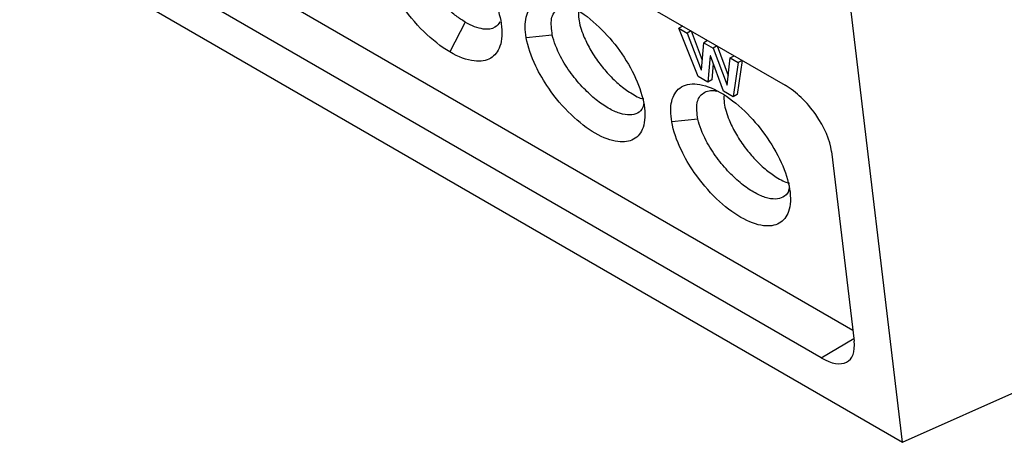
# Model space of a CAD drawing. Extents: x 76 to 839, y -9 to 645.
# Tile 42 of 78: x 699 to 752, y -9 to 14. Entities that reach past the tile are written whole.
import ezdxf

# ---------------------------------------------------------------- set-up
doc = ezdxf.new("R2010")
doc.units = 0
doc.layers.get('0').update_dxf_attribs({"linetype": 'CONTINUOUS'})

msp = doc.modelspace()

# ---------------------------------------------------------------- linework, layer by layer
at = {"color": 7, "linetype": 'CONTINUOUS'}
for p, q in [((683.967, 42.75), (739.893, 10.464)), ((743.54, -2.745), (689.018, 28.729)), ((746.219, -8.772), (741.837, 27.947)), ((683.215, 27.6), (746.219, -8.772)), ((741.832, -4.226), (686.882, 27.495)), ((722.628, 13.871), (721.796, 12.265)), ((734.36, 13.658), (734.152, 13.539)), ((735.196, 10.937), (734.152, 13.539)), ((734.152, 13.539), (734.604, 13.278)), ((734.812, 13.397), (734.604, 13.278)), ((734.819, 13.393), (735.415, 11.828)), ((727.327, 13.168), (725.923, 13.022)), ((734.604, 13.278), (735.356, 11.302)), ((735.368, 11.296), (735.497, 12.763)), ((735.704, 12.883), (735.497, 12.763)), ((735.497, 12.763), (736.005, 12.469)), ((736.213, 12.589), (736.005, 12.469)), ((736.005, 12.469), (736.758, 10.473)), ((736.22, 12.585), (736.818, 11)), ((735.839, 12.055), (735.716, 10.636)), ((735.851, 12.048), (735.839, 12.055)), ((736.555, 10.152), (735.851, 12.048)), ((736.758, 10.473), (736.924, 11.938)), ((736.924, 11.938), (737.132, 12.058)), ((736.924, 11.938), (737.358, 11.688)), ((737.358, 11.688), (737.081, 9.848)), ((737.57, 11.805), (737.294, 9.97)), ((737.566, 11.808), (737.358, 11.688)), ((735.356, 11.302), (735.368, 11.296)), ((736.004, 11.635), (735.929, 10.758)), ((735.716, 10.636), (735.196, 10.937)), ((735.929, 10.758), (735.716, 10.636)), ((737.081, 9.848), (736.555, 10.152)), ((737.294, 9.97), (737.081, 9.848)), ((735.176, 8.637), (733.772, 8.491)), ((742.389, 6.894), (743.608, -3.32)), ((746.219, -8.772), (779.286, 6.018))]:
    msp.add_line(p, q, dxfattribs=at)
at = {"color": 8, "linetype": 'CONTINUOUS'}
msp.add_line((741.832, -4.226), (743.591, -3.176), dxfattribs=at)
at = {"color": 7, "linetype": 'CONTINUOUS'}
for centre, major_axis, ratio, start_param, end_param in [((740.253, 8.223), (-1.826, 2.403), 0.473458, 3.820095, 5.43777), ((741.472, -1.991), (-1.828, 2.397), 0.473149, 2.294019, 3.817784)]:
    msp.add_ellipse(centre, major_axis=major_axis, ratio=ratio, start_param=start_param, end_param=end_param, dxfattribs=at)
for points, knots in [([(721.796, 12.265), (721.33, 12.537), (720.363, 13.293), (719.074, 14.851), (718.242, 16.418), (717.836, 17.876), (717.904, 18.986), (718.487, 19.704), (719.448, 19.814), (720.288, 19.479), (720.683, 19.251)], [10.192901, 10.192901, 10.192901, 10.192901, 11.284198, 12.374687, 13.469678, 14.299213, 15.405058, 16.324772, 17.430743, 18.353841, 18.353841, 18.353841, 18.353841]), ([(722.628, 13.871), (722.464, 13.975), (722.134, 14.184), (721.465, 14.748), (720.671, 15.621), (719.943, 16.775), (719.537, 17.865), (719.507, 18.742), (719.871, 19.248), (720.333, 19.358), (720.645, 19.266), (720.667, 19.259)], [0, 0, 0, 0, 0.069941, 0.141085, 0.281923, 0.423372, 0.565229, 0.707103, 0.848528, 0.989302, 1, 1, 1, 1]), ([(720.683, 19.251), (721.138, 18.988), (722.081, 18.262), (723.341, 16.769), (724.219, 15.186), (724.662, 13.689), (724.6, 12.535), (724.055, 11.841), (723.117, 11.677), (722.267, 11.991), (721.796, 12.265)], [2, 2, 2, 2, 3.065309, 4.129015, 5.172577, 6.119119, 7.202806, 8.131183, 9.093946, 10.192901, 10.192901, 10.192901, 10.192901]), ([(725.923, 13.022), (725.848, 13.442), (725.847, 14.195), (726.306, 14.965), (727.233, 15.178), (728.518, 14.712), (729.839, 13.698), (731.015, 12.335), (731.895, 10.831), (732.205, 9.85), (732.277, 9.408)], [11.258706, 11.258706, 11.258706, 11.258706, 12.366473, 13.466962, 14.727553, 15.955951, 17.172677, 18.264536, 19.444454, 20.622772, 20.622772, 20.622772, 20.622772]), ([(727.327, 13.168), (727.286, 13.485), (727.205, 14.116), (727.588, 14.633), (728.029, 14.764), (728.325, 14.683), (728.331, 14.681)], [0, 0, 0, 0, 0.332096, 0.663369, 0.993441, 1, 1, 1, 1]), ([(728.739, 14.478), (728.737, 14.335), (728.729, 13.944), (728.958, 13.221), (729.345, 12.419), (729.803, 11.703), (730.177, 11.271), (730.356, 11.064)], [0, 0, 0, 0, 0.151461, 0.414782, 0.605056, 0.810542, 1, 1, 1, 1]), ([(724.503, 13.89), (724.439, 13.763), (724.218, 13.522), (723.607, 13.427), (722.979, 13.666), (722.628, 13.871)], [7.459298, 7.459298, 7.459298, 7.459298, 8.131183, 9.093946, 10.192901, 10.192901, 10.192901, 10.192901]), ([(732.277, 9.408), (732.353, 8.935), (732.318, 8.152), (731.779, 7.479), (730.872, 7.338), (729.661, 7.786), (728.304, 8.827), (727.175, 10.161), (726.315, 11.635), (726.006, 12.551), (725.923, 13.022)], [2, 2, 2, 2, 3.259764, 4.36382, 5.447974, 6.65159, 7.852473, 9.081862, 10.015587, 11.258706, 11.258706, 11.258706, 11.258706]), ([(729.026, 10.296), (728.785, 10.547), (728.314, 11.106), (727.678, 12.116), (727.409, 12.812), (727.327, 13.168)], [8.198448, 8.198448, 8.198448, 8.198448, 9.081862, 10.015587, 11.258706, 11.258706, 11.258706, 11.258706]), ([(730.356, 11.064), (730.555, 10.863), (730.948, 10.466), (731.589, 10.021), (732.046, 9.762), (732.254, 9.73), (732.266, 9.728)], [0, 0, 0, 0, 0.315861, 0.623644, 0.978016, 1, 1, 1, 1]), ([(732.262, 9.493), (732.248, 9.419), (732.203, 9.175), (731.947, 8.949), (731.522, 8.834), (730.978, 8.923), (730.349, 9.21), (729.678, 9.665), (729.245, 10.084), (729.026, 10.296)], [0, 0, 0, 0, 0.070398, 0.23298, 0.381093, 0.537849, 0.690543, 0.843295, 1, 1, 1, 1]), ([(733.772, 8.491), (733.697, 8.911), (733.696, 9.664), (734.155, 10.434), (735.082, 10.647), (736.367, 10.181), (737.688, 9.167), (738.864, 7.804), (739.744, 6.3), (740.054, 5.318), (740.126, 4.877)], [11.258706, 11.258706, 11.258706, 11.258706, 12.366473, 13.466962, 14.727553, 15.955951, 17.172677, 18.264536, 19.444454, 20.622772, 20.622772, 20.622772, 20.622772]), ([(735.176, 8.637), (735.135, 8.954), (735.054, 9.585), (735.437, 10.102), (735.878, 10.232), (736.174, 10.152), (736.179, 10.15)], [0, 0, 0, 0, 0.332096, 0.663369, 0.993441, 1, 1, 1, 1]), ([(736.588, 9.946), (736.585, 9.804), (736.578, 9.413), (736.807, 8.689), (737.194, 7.888), (737.652, 7.172), (738.026, 6.74), (738.205, 6.533)], [0, 0, 0, 0, 0.151461, 0.414782, 0.605056, 0.810542, 1, 1, 1, 1]), ([(736.875, 5.765), (736.634, 6.016), (736.163, 6.575), (735.527, 7.585), (735.257, 8.281), (735.176, 8.637)], [8.198448, 8.198448, 8.198448, 8.198448, 9.081862, 10.015587, 11.258706, 11.258706, 11.258706, 11.258706]), ([(740.126, 4.877), (740.202, 4.404), (740.167, 3.62), (739.628, 2.948), (738.721, 2.807), (737.51, 3.255), (736.153, 4.296), (735.024, 5.63), (734.164, 7.104), (733.855, 8.02), (733.772, 8.491)], [2, 2, 2, 2, 3.259764, 4.36382, 5.447974, 6.65159, 7.852473, 9.081862, 10.015587, 11.258706, 11.258706, 11.258706, 11.258706]), ([(738.205, 6.533), (738.404, 6.332), (738.797, 5.935), (739.438, 5.49), (739.895, 5.231), (740.103, 5.199), (740.115, 5.197)], [0, 0, 0, 0, 0.3158612, 0.6236432, 0.9780159, 1, 1, 1, 1]), ([(740.11, 4.962), (740.097, 4.888), (740.052, 4.644), (739.796, 4.418), (739.371, 4.303), (738.827, 4.392), (738.198, 4.679), (737.527, 5.134), (737.094, 5.553), (736.875, 5.765)], [0, 0, 0, 0, 0.070398, 0.23298, 0.381092, 0.537849, 0.690543, 0.843295, 1, 1, 1, 1])]:
    msp.add_open_spline(points, degree=3, knots=knots, dxfattribs=at)

doc.saveas('drawing.dxf')
